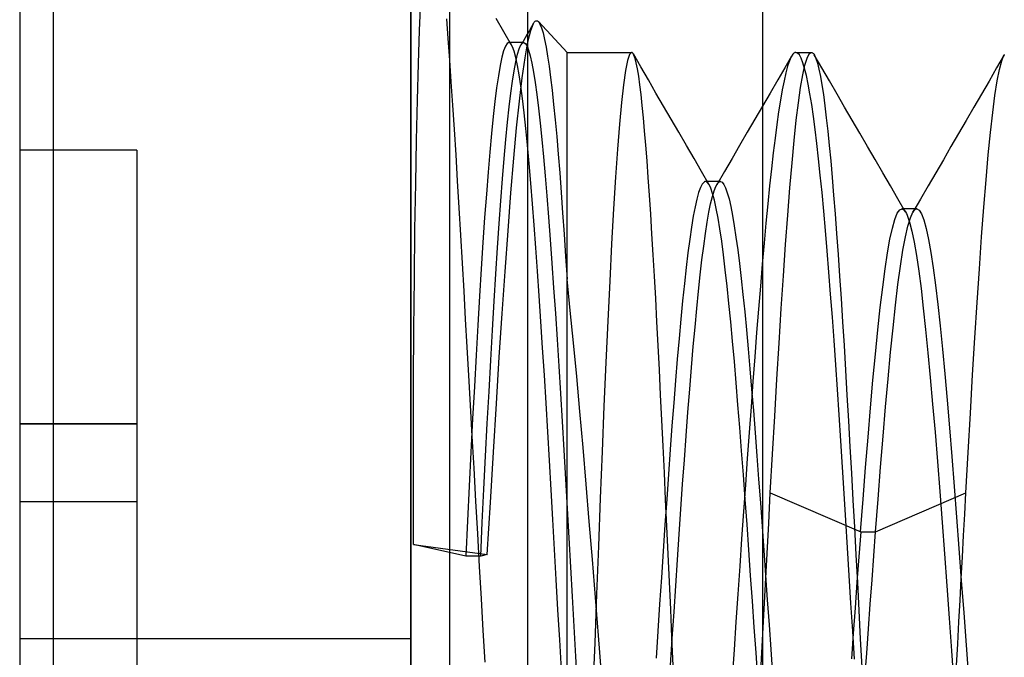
# Model space of a CAD drawing. Header units: millimetres. Extents: x 0 to 93, y 0 to 191.
# Tile 9 of 148: x 0 to 2.52, y 36 to 37.63. Entities that reach past the tile are written whole.
import ezdxf

# ---------------------------------------------------------------- set-up
doc = ezdxf.new("R2010")
doc.units = ezdxf.units.MM
doc.layers.add('MAIN-1', color=7, linetype='Continuous')
doc.layers.add('MAIN-2', color=7, linetype='Continuous')

msp = doc.modelspace()

# ---------------------------------------------------------------- linework, layer by layer
at = {"layer": 'MAIN-1'}
for p, q in [((0, 187.5), (0, 5)), ((1, 187.5), (1, 5)), ((1.1, 16.6), (1.1, 183.1)), ((1.9, 183.1), (1.9, 16.6)), ((1.096, 37.5854), (1.0921, 37.6361)), ((1.1, 37.5301), (1.096, 37.5854))]:
    msp.add_line(p, q, dxfattribs=at)
at = {"layer": 'MAIN-2'}
for p, q in [((1, 0), (1, 187.5)), ((1.9, 183.1), (1.9, 16.6)), ((1.3, 23.45), (1.3, 167.05)), ((0.0852, 38.96), (0.0852, 33.14)), ((0.0852, 38.96), (0.0852, 33.14)), ((1.0228, 37.6062), (1.026, 37.6821)), ((1.2385, 37.6027), (1.2187, 37.6369)), ((1.307, 37.606), (1.314, 37.6238)), ((1.3143, 37.6244), (1.3089, 37.6152)), ((1.314, 37.6238), (1.3162, 37.6272)), ((1.3162, 37.6272), (1.3183, 37.6295)), ((1.3183, 37.6295), (1.3204, 37.6307)), ((1.3204, 37.6307), (1.3226, 37.631)), ((1.3226, 37.631), (1.3247, 37.6303)), ((1.3247, 37.6303), (1.3268, 37.6285)), ((1.3268, 37.6285), (1.4, 37.55)), ((1.3268, 37.6285), (1.3307, 37.6225)), ((1.3307, 37.6225), (1.3347, 37.6129)), ((1.0199, 37.5213), (1.0228, 37.6062)), ((1.2582, 37.5686), (1.2385, 37.6027)), ((1.3035, 37.6059), (1.2981, 37.5966)), ((1.2998, 37.5768), (1.307, 37.606)), ((1.3089, 37.6152), (1.3035, 37.6059)), ((1.3347, 37.6129), (1.3386, 37.5998)), ((1.3386, 37.5998), (1.3425, 37.5833)), ((1.2465, 37.5726), (1.2421, 37.5657)), ((1.2509, 37.5749), (1.2465, 37.5726)), ((1.2511, 37.5749), (1.2509, 37.5749)), ((1.289, 37.5749), (1.2509, 37.5749)), ((1.2512, 37.5749), (1.2511, 37.5749)), ((1.2514, 37.5749), (1.2512, 37.5749)), ((1.2515, 37.5748), (1.2514, 37.5749)), ((1.2517, 37.5748), (1.2515, 37.5748)), ((1.2518, 37.5748), (1.2517, 37.5748)), ((1.2561, 37.5717), (1.2518, 37.5748)), ((1.2873, 37.5781), (1.2819, 37.5689)), ((1.283, 37.5708), (1.2842, 37.5723)), ((1.2842, 37.5723), (1.2854, 37.5735)), ((1.2854, 37.5735), (1.2866, 37.5743)), ((1.2866, 37.5743), (1.2878, 37.5748)), ((1.2927, 37.5874), (1.2873, 37.5781)), ((1.2878, 37.5748), (1.289, 37.5749)), ((1.289, 37.5749), (1.2932, 37.5727)), ((1.2925, 37.5359), (1.2998, 37.5768)), ((1.2981, 37.5966), (1.2927, 37.5874)), ((1.2932, 37.5727), (1.2975, 37.5663)), ((1.3425, 37.5833), (1.3464, 37.5634)), ((1.2377, 37.554), (1.2332, 37.5375)), ((1.2421, 37.5657), (1.2377, 37.554)), ((1.2603, 37.5643), (1.2561, 37.5717)), ((1.2646, 37.5527), (1.2603, 37.5643)), ((1.2689, 37.5368), (1.2646, 37.5527)), ((1.2732, 37.545), (1.2775, 37.5593)), ((1.2775, 37.5593), (1.2818, 37.569)), ((1.2818, 37.569), (1.283, 37.5708)), ((1.2975, 37.5663), (1.3017, 37.5557)), ((1.3017, 37.5557), (1.306, 37.5411)), ((1.3464, 37.5634), (1.3503, 37.5404)), ((1.4, 36.9695), (1.4, 37.55)), ((1.4, 37.55), (1.5649, 37.55)), ((1.4, 34.5933), (1.4, 37.55)), ((1.5649, 37.55), (1.5597, 37.5448)), ((1.5654, 37.5499), (1.5649, 37.55)), ((1.5659, 37.5498), (1.5654, 37.5499)), ((1.5664, 37.5496), (1.5659, 37.5498)), ((1.5669, 37.5492), (1.5664, 37.5496)), ((1.5674, 37.5488), (1.5669, 37.5492)), ((1.568, 37.5483), (1.5674, 37.5488)), ((1.571, 37.5432), (1.568, 37.5483)), ((1.9789, 37.547), (1.9777, 37.5456)), ((1.9801, 37.548), (1.9789, 37.547)), ((1.9814, 37.5489), (1.9801, 37.548)), ((1.9826, 37.5495), (1.9814, 37.5489)), ((1.9838, 37.5499), (1.9826, 37.5495)), ((1.9851, 37.55), (1.9838, 37.5499)), ((1.9896, 37.5483), (1.9851, 37.55)), ((1.9851, 37.55), (2.0249, 37.55)), ((1.9941, 37.5433), (1.9896, 37.5483)), ((2.0193, 37.5463), (2.0249, 37.55)), ((2.0249, 37.55), (2.0262, 37.5498)), ((2.0262, 37.5498), (2.0275, 37.5492)), ((2.0275, 37.5492), (2.0288, 37.5482)), ((2.0288, 37.5482), (2.0301, 37.5468)), ((1.1039, 37.4744), (1.1, 37.5301)), ((1.2332, 37.5375), (1.2287, 37.516)), ((1.2645, 37.5028), (1.2689, 37.526)), ((1.2689, 37.526), (1.2732, 37.545)), ((1.2731, 37.5167), (1.2689, 37.5368)), ((1.2853, 37.4847), (1.2925, 37.5359)), ((1.306, 37.5411), (1.3102, 37.5223)), ((1.3102, 37.5223), (1.3144, 37.4995)), ((1.3503, 37.5404), (1.3541, 37.5144)), ((1.5546, 37.5292), (1.5493, 37.5034)), ((1.5597, 37.5448), (1.5546, 37.5292)), ((1.5888, 37.5127), (1.5696, 37.5459)), ((1.574, 37.5347), (1.571, 37.5432)), ((1.577, 37.5228), (1.574, 37.5347)), ((1.5801, 37.5076), (1.577, 37.5228)), ((1.9742, 37.5406), (1.9565, 37.51)), ((1.9685, 37.5282), (1.964, 37.5145)), ((1.9731, 37.5386), (1.9685, 37.5282)), ((1.9777, 37.5456), (1.9731, 37.5386)), ((1.9986, 37.535), (1.9941, 37.5433)), ((2.0031, 37.5234), (1.9986, 37.535)), ((2.0076, 37.5085), (2.0031, 37.5234)), ((2.0084, 37.5173), (2.0139, 37.5354)), ((2.0139, 37.5354), (2.0193, 37.5463)), ((2.0301, 37.5468), (2.0314, 37.545)), ((2.0314, 37.545), (2.0327, 37.5429)), ((2.0517, 37.5102), (2.0323, 37.5436)), ((2.0327, 37.5429), (2.0365, 37.5343)), ((2.0365, 37.5343), (2.0403, 37.5224)), ((2.0403, 37.5224), (2.0441, 37.5072)), ((2.518, 37.5436), (2.4985, 37.5102)), ((2.5059, 37.5063), (2.5117, 37.5282)), ((2.5117, 37.5282), (2.5174, 37.5426)), ((2.5174, 37.5426), (2.5186, 37.5448)), ((1.0173, 37.4276), (1.0199, 37.5213)), ((1.2287, 37.516), (1.2243, 37.4899)), ((1.2603, 37.4759), (1.2645, 37.5028)), ((1.2774, 37.4924), (1.2731, 37.5167)), ((1.3144, 37.4995), (1.3186, 37.4726)), ((1.3541, 37.5144), (1.3579, 37.4853)), ((1.5493, 37.5034), (1.5442, 37.4673)), ((1.5831, 37.489), (1.5801, 37.5076)), ((1.608, 37.4795), (1.5888, 37.5127)), ((1.9565, 37.51), (1.9387, 37.4795)), ((1.9594, 37.4975), (1.9548, 37.4773)), ((1.964, 37.5145), (1.9594, 37.4975)), ((2.0028, 37.4921), (2.0084, 37.5173)), ((2.0121, 37.4904), (2.0076, 37.5085)), ((2.0441, 37.5072), (2.0478, 37.4886)), ((2.0711, 37.4768), (2.0517, 37.5102)), ((2.4985, 37.5102), (2.4791, 37.4767)), ((2.5001, 37.4769), (2.5059, 37.5063)), ((1.1078, 37.415), (1.1039, 37.4744)), ((1.2243, 37.4899), (1.2199, 37.4594)), ((1.2561, 37.4454), (1.2603, 37.4759)), ((1.2818, 37.464), (1.2774, 37.4924)), ((1.2781, 37.4253), (1.2853, 37.4847)), ((1.3186, 37.4726), (1.3229, 37.4418)), ((1.3579, 37.4853), (1.3617, 37.4529)), ((1.5862, 37.4671), (1.5831, 37.489)), ((1.6274, 37.446), (1.608, 37.4795)), ((1.9387, 37.4795), (1.9192, 37.446)), ((1.9548, 37.4773), (1.9502, 37.454)), ((1.9973, 37.46), (2.0028, 37.4921)), ((2.0166, 37.469), (2.0121, 37.4904)), ((2.0478, 37.4886), (2.0516, 37.4668)), ((2.0905, 37.4434), (2.0711, 37.4768)), ((2.4791, 37.4767), (2.4597, 37.4432)), ((2.4943, 37.44), (2.5001, 37.4769)), ((1.2199, 37.4594), (1.2155, 37.4247)), ((1.2861, 37.4316), (1.2818, 37.464)), ((1.3617, 37.4529), (1.3656, 37.4169)), ((1.5442, 37.4673), (1.539, 37.4215)), ((1.5892, 37.442), (1.5862, 37.4671)), ((1.9502, 37.454), (1.9456, 37.4275)), ((1.9918, 37.4213), (1.9973, 37.46)), ((2.0211, 37.4443), (2.0166, 37.469)), ((2.0516, 37.4668), (2.0554, 37.4418)), ((1.0149, 37.3252), (1.0173, 37.4276)), ((1.2155, 37.4247), (1.2111, 37.3856)), ((1.252, 37.4109), (1.2561, 37.4454)), ((1.271, 37.357), (1.2781, 37.4253)), ((1.2904, 37.3954), (1.2861, 37.4316)), ((1.3229, 37.4418), (1.3271, 37.4072)), ((1.539, 37.4215), (1.534, 37.3663)), ((1.5923, 37.4139), (1.5892, 37.442)), ((1.6468, 37.4125), (1.6274, 37.446)), ((1.9192, 37.446), (1.8998, 37.4125)), ((1.9456, 37.4275), (1.941, 37.3981)), ((1.9863, 37.3762), (1.9918, 37.4213)), ((2.0256, 37.4166), (2.0211, 37.4443)), ((2.0554, 37.4418), (2.0592, 37.4136)), ((2.1098, 37.41), (2.0905, 37.4434)), ((2.4597, 37.4432), (2.4402, 37.4097)), ((2.4886, 37.3961), (2.4943, 37.44)), ((1.1119, 37.3527), (1.1078, 37.415)), ((1.2478, 37.3716), (1.252, 37.4109)), ((1.3271, 37.4072), (1.3314, 37.369)), ((1.3656, 37.4169), (1.3695, 37.3775)), ((1.5954, 37.3828), (1.5923, 37.4139)), ((1.6663, 37.379), (1.6468, 37.4125)), ((1.8998, 37.4125), (1.8803, 37.379)), ((1.941, 37.3981), (1.9364, 37.3658)), ((2.03, 37.3859), (2.0256, 37.4166)), ((2.0592, 37.4136), (2.063, 37.3825)), ((2.1293, 37.3764), (2.1098, 37.41)), ((2.4402, 37.4097), (2.4208, 37.3761)), ((2.4829, 37.3453), (2.4886, 37.3961)), ((1.2111, 37.3856), (1.2068, 37.3424)), ((1.2435, 37.3274), (1.2478, 37.3716)), ((1.2947, 37.3555), (1.2904, 37.3954)), ((1.3695, 37.3775), (1.3734, 37.335)), ((1.5984, 37.3489), (1.5954, 37.3828)), ((1.6857, 37.3455), (1.6663, 37.379)), ((1.8803, 37.379), (1.8608, 37.3455)), ((1.9808, 37.3249), (1.9863, 37.3762)), ((2.0345, 37.3526), (2.03, 37.3859)), ((2.063, 37.3825), (2.0667, 37.3486)), ((2.1488, 37.3429), (2.1293, 37.3764)), ((2.4208, 37.3761), (2.4013, 37.3426)), ((1.1159, 37.288), (1.1119, 37.3527)), ((1.2638, 37.279), (1.271, 37.357)), ((1.299, 37.3122), (1.2947, 37.3555)), ((1.3314, 37.369), (1.3357, 37.3274)), ((1.534, 37.3663), (1.529, 37.3027)), ((1.6015, 37.3122), (1.5984, 37.3489)), ((1.7051, 37.312), (1.6857, 37.3455)), ((1.8608, 37.3455), (1.8413, 37.312)), ((1.9364, 37.3658), (1.9318, 37.3306)), ((2.0388, 37.3165), (2.0345, 37.3526)), ((2.0667, 37.3486), (2.0705, 37.312)), ((1.0128, 37.2146), (1.0149, 37.3252)), ((1.2068, 37.3424), (1.2024, 37.295)), ((1.2391, 37.2787), (1.2435, 37.3274)), ((1.3357, 37.3274), (1.3399, 37.2824)), ((1.3734, 37.335), (1.3772, 37.2897)), ((1.9318, 37.3306), (1.9271, 37.2927)), ((1.9753, 37.2673), (1.9808, 37.3249)), ((2.1683, 37.3093), (2.1488, 37.3429)), ((2.4013, 37.3426), (2.3818, 37.3091)), ((2.4773, 37.2881), (2.4829, 37.3453)), ((0, 37.3), (0, 37.3)), ((0.3, 37.3), (0, 37.3)), ((0.3, 37.3), (0.3, 37.3)), ((0.3, 37.3), (0.3, 36.6)), ((1.3033, 37.2655), (1.299, 37.3122)), ((1.529, 37.3027), (1.524, 37.2304)), ((1.6046, 37.2726), (1.6015, 37.3122)), ((1.7246, 37.2784), (1.7051, 37.312)), ((1.8413, 37.312), (1.8218, 37.2785)), ((2.0432, 37.2777), (2.0388, 37.3165)), ((2.0705, 37.312), (2.0742, 37.2725)), ((2.1878, 37.2758), (2.1683, 37.3093)), ((2.3818, 37.3091), (2.3623, 37.2755)), ((1.12, 37.2212), (1.1159, 37.288)), ((1.2024, 37.295), (1.198, 37.2434)), ((1.2348, 37.2262), (1.2391, 37.2787)), ((1.2564, 37.191), (1.2638, 37.279)), ((1.3399, 37.2824), (1.3442, 37.2342)), ((1.3772, 37.2897), (1.3811, 37.2419)), ((1.6077, 37.2302), (1.6046, 37.2726)), ((1.744, 37.2449), (1.7246, 37.2784)), ((1.8218, 37.2785), (1.8022, 37.245)), ((1.9271, 37.2927), (1.9225, 37.2519)), ((2.0476, 37.236), (2.0432, 37.2777)), ((2.0742, 37.2725), (2.0779, 37.2301)), ((2.2073, 37.2422), (2.1878, 37.2758)), ((2.3623, 37.2755), (2.3428, 37.242)), ((2.4717, 37.2243), (2.4773, 37.2881)), ((1.3076, 37.2156), (1.3033, 37.2655)), ((1.7634, 37.2113), (1.744, 37.2449)), ((1.8022, 37.245), (1.7827, 37.2115)), ((1.9225, 37.2519), (1.9179, 37.2085)), ((1.9698, 37.2035), (1.9753, 37.2673)), ((1.1242, 37.1526), (1.12, 37.2212)), ((1.198, 37.2434), (1.1936, 37.1875)), ((1.2305, 37.1706), (1.2348, 37.2262)), ((1.3442, 37.2342), (1.3484, 37.1828)), ((1.3811, 37.2419), (1.3849, 37.1917)), ((1.524, 37.2304), (1.519, 37.1495)), ((1.6108, 37.1847), (1.6077, 37.2302)), ((1.7533, 37.2195), (1.7527, 37.2194)), ((1.754, 37.2195), (1.7533, 37.2195)), ((1.7921, 37.2195), (1.7539, 37.2195)), ((1.7586, 37.2177), (1.754, 37.2195)), ((1.7909, 37.2194), (1.7921, 37.2195)), ((1.7921, 37.2195), (1.7965, 37.2177)), ((2.052, 37.1914), (2.0476, 37.236)), ((2.0779, 37.2301), (2.0817, 37.1849)), ((2.2268, 37.2086), (2.2073, 37.2422)), ((2.3428, 37.242), (2.3233, 37.2084)), ((2.466, 37.1541), (2.4717, 37.2243)), ((1.011, 37.0966), (1.0128, 37.2146)), ((1.3119, 37.1629), (1.3076, 37.2156)), ((1.741, 37.2042), (1.7365, 37.1914)), ((1.7456, 37.2131), (1.741, 37.2042)), ((1.7502, 37.2182), (1.7456, 37.2131)), ((1.7508, 37.2186), (1.7502, 37.2182)), ((1.7515, 37.2189), (1.7508, 37.2186)), ((1.7521, 37.2192), (1.7515, 37.2189)), ((1.7527, 37.2194), (1.7521, 37.2192)), ((1.7631, 37.2119), (1.7586, 37.2177)), ((1.7677, 37.2023), (1.7631, 37.2119)), ((1.7723, 37.1888), (1.7677, 37.2023)), ((1.7716, 37.1812), (1.7761, 37.1961)), ((1.7761, 37.1961), (1.7805, 37.2073)), ((1.7805, 37.2073), (1.785, 37.2149)), ((1.785, 37.2149), (1.7862, 37.2163)), ((1.7862, 37.2163), (1.7874, 37.2175)), ((1.7874, 37.2175), (1.7885, 37.2184)), ((1.7885, 37.2184), (1.7897, 37.219)), ((1.7897, 37.219), (1.7909, 37.2194)), ((1.7965, 37.2177), (1.8009, 37.2123)), ((1.8009, 37.2123), (1.8054, 37.2034)), ((1.8054, 37.2034), (1.8098, 37.191)), ((1.9179, 37.2085), (1.9132, 37.1623)), ((1.9643, 37.1338), (1.9698, 37.2035)), ((2.2463, 37.175), (2.2268, 37.2086)), ((2.3233, 37.2084), (2.3038, 37.1748)), ((1.1936, 37.1875), (1.1892, 37.1275)), ((1.2262, 37.1119), (1.2305, 37.1706)), ((1.2489, 37.0934), (1.2564, 37.191)), ((1.3484, 37.1828), (1.3527, 37.1284)), ((1.3849, 37.1917), (1.3887, 37.1392)), ((1.6139, 37.1364), (1.6108, 37.1847)), ((1.7319, 37.1749), (1.7273, 37.1546)), ((1.7365, 37.1914), (1.7319, 37.1749)), ((1.7672, 37.1628), (1.7716, 37.1812)), ((1.7769, 37.1716), (1.7723, 37.1888)), ((1.7815, 37.1507), (1.7769, 37.1716)), ((1.8098, 37.191), (1.8142, 37.1751)), ((1.8142, 37.1751), (1.8186, 37.1557)), ((2.0565, 37.1441), (2.052, 37.1914)), ((2.0817, 37.1849), (2.0855, 37.1369)), ((2.2659, 37.1414), (2.2463, 37.175)), ((2.3038, 37.1748), (2.2843, 37.1413)), ((1.1283, 37.0825), (1.1242, 37.1526)), ((1.3162, 37.1076), (1.3119, 37.1629)), ((1.519, 37.1495), (1.514, 37.0606)), ((1.7273, 37.1546), (1.7228, 37.1306)), ((1.7628, 37.1409), (1.7672, 37.1628)), ((1.7861, 37.1262), (1.7815, 37.1507)), ((1.8186, 37.1557), (1.8231, 37.1328)), ((1.9132, 37.1623), (1.9085, 37.1135)), ((2.0609, 37.0943), (2.0565, 37.1441)), ((2.2445, 37.1383), (2.2507, 37.1473)), ((2.2507, 37.1473), (2.2569, 37.1497)), ((2.2592, 37.1498), (2.2561, 37.1498)), ((2.2569, 37.1497), (2.2591, 37.149)), ((2.2591, 37.149), (2.2613, 37.1475)), ((2.2624, 37.1498), (2.2592, 37.1498)), ((2.2613, 37.1475), (2.2634, 37.1451)), ((2.2656, 37.1498), (2.2624, 37.1498)), ((2.2634, 37.1451), (2.2656, 37.142)), ((2.2687, 37.1498), (2.2656, 37.1498)), ((2.2719, 37.1498), (2.2687, 37.1498)), ((2.2751, 37.1498), (2.2719, 37.1498)), ((2.2783, 37.1498), (2.2751, 37.1498)), ((2.2815, 37.1498), (2.2783, 37.1498)), ((2.2847, 37.1498), (2.2815, 37.1498)), ((2.2879, 37.1498), (2.2847, 37.1498)), ((2.2859, 37.1438), (2.2876, 37.146)), ((2.2876, 37.146), (2.2893, 37.1476)), ((2.291, 37.1498), (2.2879, 37.1498)), ((2.2893, 37.1476), (2.2909, 37.1488)), ((2.2909, 37.1488), (2.2926, 37.1496)), ((2.2942, 37.1498), (2.291, 37.1498)), ((2.2926, 37.1496), (2.2943, 37.1498)), ((2.2943, 37.1498), (2.3003, 37.1467)), ((2.3003, 37.1467), (2.3063, 37.1372)), ((2.4602, 37.0779), (2.466, 37.1541)), ((1.1892, 37.1275), (1.1848, 37.0638)), ((1.3527, 37.1284), (1.357, 37.0709)), ((1.3887, 37.1392), (1.3925, 37.0846)), ((1.6171, 37.0856), (1.6139, 37.1364)), ((1.7228, 37.1306), (1.7182, 37.103)), ((1.7583, 37.1154), (1.7628, 37.1409)), ((1.7907, 37.0983), (1.7861, 37.1262)), ((1.8231, 37.1328), (1.8275, 37.1066)), ((1.9587, 37.0586), (1.9643, 37.1338)), ((2.0855, 37.1369), (2.0893, 37.0863)), ((2.2321, 37.1007), (2.2383, 37.1228)), ((2.2383, 37.1228), (2.2445, 37.1383)), ((2.2656, 37.142), (2.2677, 37.138)), ((2.2677, 37.138), (2.2699, 37.1332)), ((2.2699, 37.1332), (2.2757, 37.116)), ((2.2716, 37.1058), (2.2779, 37.1268)), ((2.2779, 37.1268), (2.2843, 37.1412)), ((2.2843, 37.1412), (2.2859, 37.1438)), ((2.3063, 37.1372), (2.3123, 37.1214)), ((2.3123, 37.1214), (2.3183, 37.0995)), ((1.0095, 36.9721), (1.011, 37.0966)), ((1.222, 37.0497), (1.2262, 37.1119)), ((1.3204, 37.05), (1.3162, 37.1076)), ((1.7182, 37.103), (1.7136, 37.0719)), ((1.7538, 37.0865), (1.7583, 37.1154)), ((1.7954, 37.0668), (1.7907, 37.0983)), ((1.8275, 37.1066), (1.832, 37.0772)), ((1.9085, 37.1135), (1.9038, 37.062)), ((2.0653, 37.0421), (2.0609, 37.0943)), ((2.2258, 37.0722), (2.2321, 37.1007)), ((2.2652, 37.0781), (2.2716, 37.1058)), ((2.2757, 37.116), (2.2816, 37.093)), ((2.3183, 37.0995), (2.3243, 37.0716)), ((1.1324, 37.0112), (1.1283, 37.0825)), ((1.2414, 36.9896), (1.2489, 37.0934)), ((1.357, 37.0709), (1.3613, 37.0105)), ((1.3925, 37.0846), (1.3963, 37.028)), ((1.6202, 37.0325), (1.6171, 37.0856)), ((1.7136, 37.0719), (1.7091, 37.0374)), ((1.7494, 37.0543), (1.7538, 37.0865)), ((1.832, 37.0772), (1.8364, 37.0449)), ((2.0893, 37.0863), (2.0931, 37.0332)), ((2.2196, 37.0374), (2.2258, 37.0722)), ((2.2589, 37.0439), (2.2652, 37.0781)), ((2.2816, 37.093), (2.2875, 37.0643)), ((2.3243, 37.0716), (2.3303, 37.038)), ((2.4544, 36.9963), (2.4602, 37.0779)), ((1.1848, 37.0638), (1.1805, 36.9966)), ((1.2177, 36.9834), (1.222, 37.0497)), ((1.3246, 36.9899), (1.3204, 37.05)), ((1.514, 37.0606), (1.509, 36.9649)), ((1.7449, 37.0189), (1.7494, 37.0543)), ((1.8, 37.0319), (1.7954, 37.0668)), ((1.8364, 37.0449), (1.8409, 37.0098)), ((1.9038, 37.062), (1.8991, 37.0081)), ((1.9531, 36.9787), (1.9587, 37.0586)), ((2.2526, 37.0032), (2.2589, 37.0439)), ((2.2875, 37.0643), (2.2934, 37.0302)), ((1.3963, 37.028), (1.4, 36.9695)), ((1.6234, 36.9773), (1.6202, 37.0325)), ((1.7091, 37.0374), (1.7045, 36.9997)), ((1.7405, 36.9806), (1.7449, 37.0189)), ((1.8046, 36.9937), (1.8, 37.0319)), ((2.0697, 36.9877), (2.0653, 37.0421)), ((2.0931, 37.0332), (2.0969, 36.9777)), ((2.2134, 36.9964), (2.2196, 37.0374)), ((2.2934, 37.0302), (2.2993, 36.9906)), ((2.3303, 37.038), (2.3363, 36.9988)), ((1.1365, 36.9394), (1.1324, 37.0112)), ((1.1805, 36.9966), (1.1761, 36.9262)), ((1.3613, 37.0105), (1.3656, 36.9475)), ((1.7045, 36.9997), (1.7, 36.9587)), ((1.8093, 36.9522), (1.8046, 36.9937)), ((1.8409, 37.0098), (1.8453, 36.9717)), ((1.8991, 37.0081), (1.8943, 36.9518)), ((2.2072, 36.9497), (2.2134, 36.9964)), ((2.2462, 36.9564), (2.2526, 37.0032)), ((2.3363, 36.9988), (2.3423, 36.9544)), ((2.4485, 36.9099), (2.4544, 36.9963)), ((1.0084, 36.8425), (1.0095, 36.9721)), ((1.2134, 36.9133), (1.2177, 36.9834)), ((1.234, 36.8824), (1.2414, 36.9896)), ((1.3289, 36.9273), (1.3246, 36.9899)), ((1.4082, 36.89), (1.4, 36.9695)), ((1.6266, 36.9201), (1.6234, 36.9773)), ((1.7361, 36.9392), (1.7405, 36.9806)), ((1.8453, 36.9717), (1.8497, 36.9306)), ((1.9476, 36.8944), (1.9531, 36.9787)), ((2.0741, 36.9313), (2.0697, 36.9877)), ((2.0969, 36.9777), (2.1007, 36.9202)), ((2.2993, 36.9906), (2.3052, 36.9457)), ((1.3656, 36.9475), (1.37, 36.8824)), ((1.509, 36.9649), (1.5041, 36.8633)), ((1.7, 36.9587), (1.6955, 36.9147)), ((1.8139, 36.9079), (1.8093, 36.9522)), ((1.8943, 36.9518), (1.8895, 36.8934)), ((2.201, 36.8976), (2.2072, 36.9497)), ((2.2399, 36.9037), (2.2462, 36.9564)), ((2.3052, 36.9457), (2.3111, 36.8958)), ((2.3423, 36.9544), (2.3483, 36.9048)), ((1.1406, 36.8677), (1.1365, 36.9394)), ((1.1761, 36.9262), (1.1717, 36.8525)), ((1.3332, 36.8618), (1.3289, 36.9273)), ((1.6298, 36.861), (1.6266, 36.9201)), ((1.7316, 36.8948), (1.7361, 36.9392)), ((1.8497, 36.9306), (1.8542, 36.8867)), ((2.0785, 36.873), (2.0741, 36.9313)), ((2.1007, 36.9202), (2.1046, 36.8609)), ((1.2091, 36.8395), (1.2134, 36.9133)), ((1.6955, 36.9147), (1.6909, 36.8677)), ((1.7272, 36.8475), (1.7316, 36.8948)), ((1.8186, 36.8608), (1.8139, 36.9079)), ((1.8895, 36.8934), (1.8847, 36.8331)), ((1.9421, 36.8061), (1.9476, 36.8944)), ((2.1948, 36.8405), (2.201, 36.8976)), ((2.2336, 36.8457), (2.2399, 36.9037)), ((2.3111, 36.8958), (2.3171, 36.8411)), ((2.3483, 36.9048), (2.3543, 36.8503)), ((2.4428, 36.8194), (2.4485, 36.9099)), ((1.1446, 36.7961), (1.1406, 36.8677)), ((1.2267, 36.7706), (1.234, 36.8824)), ((1.37, 36.8824), (1.3743, 36.8156)), ((1.4164, 36.8069), (1.4082, 36.89)), ((1.6909, 36.8677), (1.6864, 36.818)), ((1.8542, 36.8867), (1.8586, 36.8402)), ((2.0828, 36.8128), (2.0785, 36.873)), ((1.0075, 36.7092), (1.0084, 36.8425)), ((1.1717, 36.8525), (1.1673, 36.7755)), ((1.3375, 36.7938), (1.3332, 36.8618)), ((1.5041, 36.8633), (1.4993, 36.7566)), ((1.6329, 36.8002), (1.6298, 36.861)), ((1.7227, 36.7973), (1.7272, 36.8475)), ((1.8232, 36.8111), (1.8186, 36.8608)), ((2.1046, 36.8609), (2.1083, 36.7998)), ((2.2272, 36.7828), (2.2336, 36.8457)), ((2.3543, 36.8503), (2.3603, 36.7911)), ((1.2047, 36.7625), (1.2091, 36.8395)), ((1.6864, 36.818), (1.6818, 36.7656)), ((1.8586, 36.8402), (1.8631, 36.7916)), ((1.8847, 36.8331), (1.8799, 36.7712)), ((2.1886, 36.7783), (2.1948, 36.8405)), ((2.3171, 36.8411), (2.323, 36.7818)), ((2.4371, 36.7251), (2.4428, 36.8194)), ((1.1486, 36.7233), (1.1446, 36.7961)), ((1.3419, 36.7239), (1.3375, 36.7938)), ((1.3743, 36.8156), (1.3785, 36.7473)), ((1.4246, 36.7205), (1.4164, 36.8069)), ((1.6361, 36.7379), (1.6329, 36.8002)), ((1.7182, 36.7441), (1.7227, 36.7973)), ((1.8278, 36.759), (1.8232, 36.8111)), ((1.8631, 36.7916), (1.8675, 36.7409)), ((1.9365, 36.7144), (1.9421, 36.8061)), ((2.0872, 36.751), (2.0828, 36.8128)), ((2.1083, 36.7998), (2.1121, 36.7372)), ((1.1673, 36.7755), (1.1629, 36.6953)), ((1.2192, 36.6521), (1.2267, 36.7706)), ((1.8799, 36.7712), (1.8751, 36.7079)), ((2.1823, 36.7117), (2.1886, 36.7783)), ((2.2209, 36.7152), (2.2272, 36.7828)), ((2.323, 36.7818), (2.329, 36.7181)), ((2.3603, 36.7911), (2.3663, 36.7277)), ((1.2003, 36.6827), (1.2047, 36.7625)), ((1.3785, 36.7473), (1.3828, 36.6775)), ((1.4993, 36.7566), (1.4944, 36.6451)), ((1.6818, 36.7656), (1.6773, 36.7109)), ((1.7136, 36.6882), (1.7182, 36.7441)), ((1.8325, 36.7048), (1.8278, 36.759)), ((2.0916, 36.6876), (2.0872, 36.751)), ((1.1528, 36.6478), (1.1486, 36.7233)), ((1.3462, 36.6524), (1.3419, 36.7239)), ((1.4327, 36.6312), (1.4246, 36.7205)), ((1.6392, 36.6741), (1.6361, 36.7379)), ((1.8675, 36.7409), (1.872, 36.6883)), ((2.1121, 36.7372), (2.1159, 36.6732)), ((2.329, 36.7181), (2.335, 36.65)), ((2.3663, 36.7277), (2.3723, 36.6604)), ((2.4314, 36.6273), (2.4371, 36.7251)), ((1.007, 36.5725), (1.0075, 36.7092)), ((1.1629, 36.6953), (1.1584, 36.6123)), ((1.6773, 36.7109), (1.6728, 36.6539)), ((1.8371, 36.6484), (1.8325, 36.7048)), ((1.8751, 36.7079), (1.8704, 36.6434)), ((1.931, 36.6197), (1.9365, 36.7144)), ((2.1761, 36.6408), (2.1823, 36.7117)), ((2.2145, 36.6435), (2.2209, 36.7152)), ((1.196, 36.6007), (1.2003, 36.6827)), ((1.3828, 36.6775), (1.3871, 36.6059)), ((1.6424, 36.6089), (1.6392, 36.6741)), ((1.709, 36.6297), (1.7136, 36.6882)), ((1.872, 36.6883), (1.8764, 36.6337)), ((2.0959, 36.6227), (2.0916, 36.6876)), ((2.1159, 36.6732), (2.1197, 36.6078)), ((1.1573, 36.5685), (1.1528, 36.6478)), ((1.2116, 36.5276), (1.2192, 36.6521)), ((1.3505, 36.5796), (1.3462, 36.6524)), ((1.4944, 36.6451), (1.4896, 36.5291)), ((1.6728, 36.6539), (1.6683, 36.5948)), ((1.8417, 36.5903), (1.8371, 36.6484)), ((1.8704, 36.6434), (1.8656, 36.578)), ((2.1698, 36.5661), (2.1761, 36.6408)), ((2.2082, 36.568), (2.2145, 36.6435)), ((2.335, 36.65), (2.3411, 36.5783)), ((2.3723, 36.6604), (2.3783, 36.5897)), ((1.4408, 36.5393), (1.4327, 36.6312)), ((1.7045, 36.5695), (1.709, 36.6297)), ((1.8764, 36.6337), (1.8809, 36.5769)), ((1.9254, 36.5224), (1.931, 36.6197)), ((2.1003, 36.5566), (2.0959, 36.6227)), ((2.4258, 36.5264), (2.4314, 36.6273)), ((0, 36.6), (0.3, 36.6)), ((0.3, 36.6), (0, 36.6)), ((0.3, 36.6), (0.3, 36.4)), ((1.1584, 36.6123), (1.154, 36.5271)), ((1.1917, 36.5172), (1.196, 36.6007)), ((1.3871, 36.6059), (1.3914, 36.5327)), ((1.6456, 36.5425), (1.6424, 36.6089)), ((1.6683, 36.5948), (1.6638, 36.5338)), ((1.8463, 36.5305), (1.8417, 36.5903)), ((2.1197, 36.6078), (2.1234, 36.5412)), ((1.0068, 36.4328), (1.007, 36.5725)), ((1.162, 36.4861), (1.1573, 36.5685)), ((1.3549, 36.5058), (1.3505, 36.5796)), ((1.7, 36.5079), (1.7045, 36.5695)), ((1.8656, 36.578), (1.8609, 36.5115)), ((1.8809, 36.5769), (1.8854, 36.5183)), ((2.1635, 36.488), (2.1698, 36.5661)), ((2.2018, 36.4892), (2.2082, 36.568)), ((2.3411, 36.5783), (2.3471, 36.5036)), ((2.3783, 36.5897), (2.3843, 36.5159)), ((1.6488, 36.4749), (1.6456, 36.5425)), ((2.1046, 36.4894), (2.1003, 36.5566)), ((2.1234, 36.5412), (2.1272, 36.4736)), ((1.154, 36.5271), (1.1496, 36.4401)), ((1.1874, 36.4328), (1.1917, 36.5172)), ((1.2039, 36.3985), (1.2116, 36.5276)), ((1.3914, 36.5327), (1.3957, 36.4583)), ((1.4488, 36.4454), (1.4408, 36.5393)), ((1.4896, 36.5291), (1.4849, 36.4094)), ((1.6638, 36.5338), (1.6592, 36.471)), ((1.8509, 36.4693), (1.8463, 36.5305)), ((1.8854, 36.5183), (1.8899, 36.4585)), ((1.9198, 36.423), (1.9254, 36.5224)), ((2.3843, 36.5159), (2.3903, 36.4396)), ((2.4201, 36.423), (2.4258, 36.5264)), ((1.3592, 36.431), (1.3549, 36.5058)), ((1.6955, 36.4454), (1.7, 36.5079)), ((1.8609, 36.5115), (1.8561, 36.444)), ((2.1089, 36.4212), (2.1046, 36.4894)), ((2.3471, 36.5036), (2.3531, 36.4265)), ((1.1667, 36.4022), (1.162, 36.4861)), ((1.652, 36.4063), (1.6488, 36.4749)), ((1.6592, 36.471), (1.6547, 36.4067)), ((1.8556, 36.4066), (1.8509, 36.4693)), ((2.1272, 36.4736), (2.131, 36.4049)), ((2.1572, 36.407), (2.1635, 36.488)), ((2.1954, 36.4075), (2.2018, 36.4892)), ((1.1496, 36.4401), (1.1453, 36.3516)), ((1.3957, 36.4583), (1.4001, 36.3834)), ((1.4568, 36.3498), (1.4488, 36.4454)), ((1.6911, 36.3819), (1.6955, 36.4454)), ((1.8561, 36.444), (1.8513, 36.3754)), ((1.8899, 36.4585), (1.8943, 36.398)), ((2.3903, 36.4396), (2.3963, 36.361)), ((1.007, 36.2908), (1.0068, 36.4328)), ((1.1832, 36.3476), (1.1874, 36.4328)), ((1.3636, 36.3552), (1.3592, 36.431)), ((1.9157, 36.3461), (1.9198, 36.423)), ((1.9198, 36.423), (2.1509, 36.3235)), ((2.1132, 36.3523), (2.1089, 36.4212)), ((2.1891, 36.3235), (2.4201, 36.423)), ((2.3531, 36.4265), (2.3591, 36.3475)), ((2.4171, 36.3689), (2.4201, 36.423)), ((0, 36.4), (0, 36.4)), ((0, 36.4), (0, 36.4)), ((0.3, 36.4), (0, 36.4)), ((0.3, 36.4), (0.3, 36.4)), ((0.3, 36.4), (0.3, 35.7)), ((0.3, 36.4), (0.3, 36.4)), ((1.1715, 36.3183), (1.1667, 36.4022)), ((1.196, 36.2654), (1.2039, 36.3985)), ((1.4849, 36.4094), (1.4801, 36.2873)), ((1.6547, 36.4067), (1.6502, 36.3411)), ((1.6552, 36.3368), (1.652, 36.4063)), ((1.8602, 36.3427), (1.8556, 36.4066)), ((1.8943, 36.398), (1.8987, 36.3371)), ((2.131, 36.4049), (2.1348, 36.3353)), ((2.1508, 36.3235), (2.1572, 36.407)), ((2.1891, 36.3235), (2.1954, 36.4075)), ((1.4001, 36.3834), (1.4043, 36.3084)), ((1.6867, 36.3174), (1.6911, 36.3819)), ((1.8513, 36.3754), (1.8465, 36.3058)), ((2.4141, 36.3143), (2.4171, 36.3689)), ((1.1453, 36.3516), (1.1409, 36.2617)), ((1.1791, 36.2617), (1.1832, 36.3476)), ((1.3679, 36.2787), (1.3636, 36.3552)), ((1.4648, 36.2532), (1.4568, 36.3498)), ((1.6502, 36.3411), (1.6457, 36.2744)), ((1.8649, 36.2778), (1.8602, 36.3427)), ((1.9116, 36.2682), (1.9157, 36.3461)), ((2.1175, 36.2827), (2.1132, 36.3523)), ((2.3591, 36.3475), (2.3651, 36.267)), ((2.3963, 36.361), (2.4023, 36.2807)), ((1.1762, 36.2351), (1.1715, 36.3183)), ((1.6585, 36.2665), (1.6552, 36.3368)), ((1.6823, 36.2521), (1.6867, 36.3174)), ((1.8987, 36.3371), (1.9032, 36.2755)), ((2.1348, 36.3353), (2.1386, 36.2649)), ((2.1509, 36.3235), (2.1461, 36.2593)), ((2.1508, 36.3235), (2.1891, 36.3235)), ((2.1845, 36.2623), (2.1891, 36.3235)), ((2.4111, 36.2594), (2.4141, 36.3143)), ((1.1409, 36.2617), (1.007, 36.2908)), ((1.007, 36.2908), (1.196, 36.2654)), ((1.4043, 36.3084), (1.4086, 36.2334)), ((1.8465, 36.3058), (1.8416, 36.2354)), ((1.196, 36.2654), (1.1791, 36.2617)), ((1.3723, 36.2016), (1.3679, 36.2787)), ((1.4801, 36.2873), (1.4753, 36.1639)), ((1.6457, 36.2744), (1.6412, 36.2068)), ((1.6617, 36.1957), (1.6585, 36.2665)), ((1.8695, 36.2123), (1.8649, 36.2778)), ((1.9032, 36.2755), (1.9076, 36.213)), ((1.9074, 36.1895), (1.9116, 36.2682)), ((2.1218, 36.2123), (2.1175, 36.2827)), ((2.1386, 36.2649), (2.1424, 36.1938)), ((2.3651, 36.267), (2.3711, 36.1852)), ((2.4023, 36.2807), (2.4083, 36.1991)), ((1.1791, 36.2617), (1.1409, 36.2617)), ((1.4727, 36.1558), (1.4648, 36.2532)), ((1.6779, 36.1858), (1.6823, 36.2521)), ((2.1461, 36.2593), (2.1414, 36.1944)), ((2.18, 36.2004), (2.1845, 36.2623)), ((2.408, 36.2041), (2.4111, 36.2594)), ((1.1809, 36.1526), (1.1762, 36.2351)), ((1.4086, 36.2334), (1.4129, 36.1578)), ((1.8416, 36.2354), (1.8368, 36.1645)), ((1.8742, 36.1463), (1.8695, 36.2123)), ((1.9076, 36.213), (1.9121, 36.1497)), ((2.1261, 36.1413), (2.1218, 36.2123)), ((1.3767, 36.1242), (1.3723, 36.2016)), ((1.6412, 36.2068), (1.6367, 36.1385)), ((1.665, 36.1246), (1.6617, 36.1957)), ((1.9033, 36.1102), (1.9074, 36.1895)), ((2.1414, 36.1944), (2.1367, 36.1292)), ((2.1424, 36.1938), (2.1462, 36.122)), ((2.1754, 36.1382), (2.18, 36.2004)), ((2.4051, 36.1487), (2.408, 36.2041)), ((2.4083, 36.1991), (2.4143, 36.1166)), ((1.4753, 36.1639), (1.4706, 36.0398)), ((1.6735, 36.1186), (1.6779, 36.1858)), ((1.8368, 36.1645), (1.8319, 36.0932)), ((2.3711, 36.1852), (2.3771, 36.1025)), ((1.1856, 36.0709), (1.1809, 36.1526)), ((1.4129, 36.1578), (1.4173, 36.0815)), ((1.4806, 36.0581), (1.4727, 36.1558)), ((1.6367, 36.1385), (1.6322, 36.0696)), ((1.8788, 36.0801), (1.8742, 36.1463)), ((1.9121, 36.1497), (1.9165, 36.0859)), ((2.1304, 36.0697), (2.1261, 36.1413)), ((2.1709, 36.0758), (2.1754, 36.1382)), ((2.4021, 36.093), (2.4051, 36.1487)), ((1.3811, 36.047), (1.3767, 36.1242)), ((1.6682, 36.0532), (1.665, 36.1246)), ((1.6691, 36.0505), (1.6735, 36.1186)), ((2.1367, 36.1292), (2.132, 36.0639)), ((2.1462, 36.122), (2.15, 36.0498)), ((2.4143, 36.1166), (2.4203, 36.0336)), ((1.8319, 36.0932), (1.827, 36.0218)), ((1.8991, 36.0306), (1.9033, 36.1102)), ((2.3771, 36.1025), (2.3831, 36.0196)), ((2.3991, 36.0373), (2.4021, 36.093)), ((1.1904, 35.9901), (1.1856, 36.0709)), ((1.4173, 36.0815), (1.4217, 36.0047)), ((1.6322, 36.0696), (1.6277, 36.0005)), ((1.8835, 36.0139), (1.8788, 36.0801)), ((1.9165, 36.0859), (1.921, 36.0222)), ((2.132, 36.0639), (2.1273, 35.9987)), ((2.1348, 35.998), (2.1304, 36.0697)), ((2.1664, 36.0134), (2.1709, 36.0758)), ((1, 36.05), (0, 36.05)), ((1, 36.05), (0, 36.05)), ((1.3855, 35.9704), (1.3811, 36.047)), ((1.4706, 36.0398), (1.466, 35.9159)), ((1.4884, 35.9602), (1.4806, 36.0581)), ((1.6646, 35.9817), (1.6691, 36.0505)), ((1.6715, 35.9818), (1.6682, 36.0532)), ((2.15, 36.0498), (2.1538, 35.9776)), ((2.3962, 35.9816), (2.3991, 36.0373)), ((1.827, 36.0218), (1.8222, 35.9507)), ((1.8881, 35.9477), (1.8835, 36.0139)), ((1.8949, 35.9511), (1.8991, 36.0306)), ((1.921, 36.0222), (1.9255, 35.959)), ((2.1619, 35.951), (2.1664, 36.0134)), ((2.3831, 36.0196), (2.3891, 35.9377)), ((2.4203, 36.0336), (2.4263, 35.9508)), ((1.4217, 36.0047), (1.426, 35.9288))]:
    msp.add_line(p, q, dxfattribs=at)

doc.saveas('drawing.dxf')
